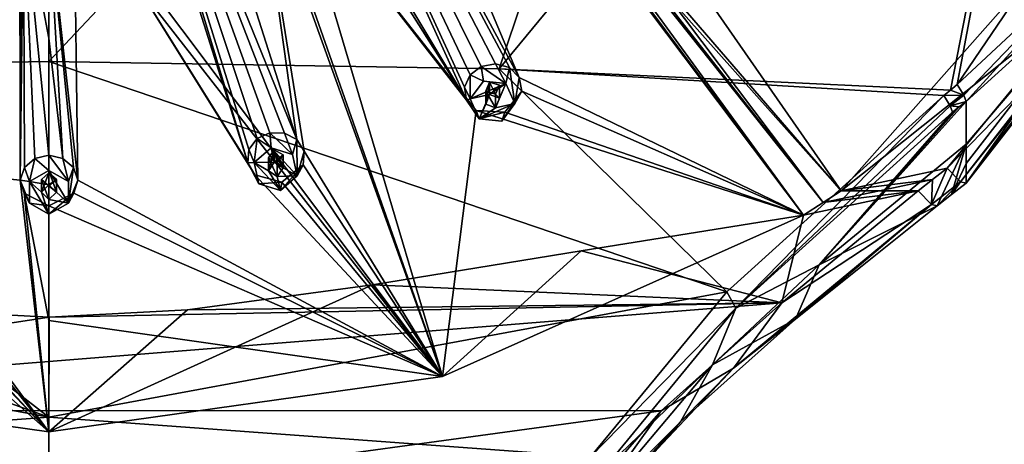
# Model space of a CAD drawing. Header units: millimetres. Extents: x -145 to 248, y -150 to 247.
# Tile 165 of 174: x 199 to 232, y 153 to 167. Entities that reach past the tile are written whole.
import ezdxf

# ---------------------------------------------------------------- set-up
doc = ezdxf.new("R2010")
doc.units = ezdxf.units.MM
doc.header["$LTSCALE"] = 65.185185
for name, color, linetype in [('1570', 7, 'CONTINUOUS'), ('1579', 7, 'CONTINUOUS'), ('1580', 7, 'CONTINUOUS'), ('1582', 7, 'CONTINUOUS'), ('1584', 7, 'CONTINUOUS'), ('1586', 7, 'CONTINUOUS'), ('1588', 7, 'CONTINUOUS'), ('1589', 7, 'CONTINUOUS'), ('1595', 7, 'CONTINUOUS'), ('1601', 7, 'CONTINUOUS'), ('1602', 7, 'CONTINUOUS'), ('1603', 7, 'CONTINUOUS'), ('1619', 7, 'CONTINUOUS'), ('1620', 7, 'CONTINUOUS'), ('1621', 7, 'CONTINUOUS'), ('1647', 7, 'CONTINUOUS'), ('1649', 7, 'CONTINUOUS'), ('1722', 7, 'CONTINUOUS'), ('1723', 7, 'CONTINUOUS'), ('1724', 7, 'CONTINUOUS'), ('1725', 7, 'CONTINUOUS'), ('1726', 7, 'CONTINUOUS'), ('1727', 7, 'CONTINUOUS'), ('1728', 7, 'CONTINUOUS'), ('1729', 7, 'CONTINUOUS'), ('1730', 7, 'CONTINUOUS'), ('1731', 7, 'CONTINUOUS'), ('1732', 7, 'CONTINUOUS'), ('1733', 7, 'CONTINUOUS'), ('1734', 7, 'CONTINUOUS'), ('1735', 7, 'CONTINUOUS'), ('1736', 7, 'CONTINUOUS'), ('1986', 7, 'CONTINUOUS'), ('1987', 7, 'CONTINUOUS'), ('1988', 7, 'CONTINUOUS'), ('1990', 7, 'CONTINUOUS')]:
    doc.layers.add(name, color=color, linetype=linetype)

msp = doc.modelspace()

# ---------------------------------------------------------------- linework, layer by layer
at = {"layer": '1570', "linetype": 'CONTINUOUS'}
for points in [[(244.701, 179.657, -31.175), (230.5, 161.407, -36.065), (240.407, 174.602, -43.25), (244.701, 179.657, -31.175)], [(240.407, 174.602, -43.25), (230.5, 161.407, -36.065), (235.868, 168.988, -44.792), (240.407, 174.602, -43.25)], [(235.868, 168.988, -44.792), (230.5, 161.407, -36.065), (230.5, 162.054, -38.48), (235.868, 168.988, -44.792)], [(230.5, 164.115, -46.171), (235.868, 168.988, -44.792), (230.5, 162.702, -40.896), (230.5, 164.115, -46.171)], [(230.5, 162.702, -40.896), (235.868, 168.988, -44.792), (230.5, 162.054, -38.48), (230.5, 162.702, -40.896)]]:
    msp.add_3dface(points, dxfattribs=at)
at = {"layer": '1579', "linetype": 'CONTINUOUS'}
for points in [[(200, 178.517, -51.17), (223.367, 190.266, -46.911), (200, 165.443, -53.003), (200, 178.517, -51.17)], [(200, 165.443, -53.003), (223.367, 190.266, -46.911), (214.973, 165.201, -51.389), (200, 165.443, -53.003)], [(223.367, 190.266, -46.911), (234.825, 189.217, -44.265), (214.973, 165.201, -51.389), (223.367, 190.266, -46.911)], [(214.973, 165.201, -51.389), (234.825, 189.217, -44.265), (229.984, 164.495, -46.941), (214.973, 165.201, -51.389)], [(234.825, 189.217, -44.265), (230.21, 164.679, -46.892), (229.984, 164.495, -46.941), (234.825, 189.217, -44.265)], [(234.825, 189.217, -44.265), (245.997, 187.906, -40.618), (230.21, 164.679, -46.892), (234.825, 189.217, -44.265)], [(230.21, 164.679, -46.892), (245.997, 187.906, -40.618), (235.554, 169.672, -45.531), (230.21, 164.679, -46.892)], [(229.766, 164.316, -46.987), (214.973, 165.201, -51.389), (229.984, 164.495, -46.941), (229.766, 164.316, -46.987)]]:
    msp.add_3dface(points, dxfattribs=at)
at = {"layer": '1580', "linetype": 'CONTINUOUS'}
for points in [[(200, 165.443, -53.003), (214.973, 165.201, -51.389), (222.549, 157.793, -48.744), (200, 165.443, -53.003)], [(200, 165.443, -53.003), (222.549, 157.793, -48.744), (200, 153.625, -54.472), (200, 165.443, -53.003)], [(214.973, 165.201, -51.389), (229.766, 164.316, -46.987), (222.549, 157.793, -48.744), (214.973, 165.201, -51.389)], [(222.549, 157.793, -48.744), (218.01, 152.31, -50.222), (200, 153.625, -54.472), (222.549, 157.793, -48.744)], [(200, 153.625, -54.472), (218.01, 152.31, -50.222), (200, 141.787, -55.764), (200, 153.625, -54.472)]]:
    msp.add_3dface(points, dxfattribs=at)
at = {"layer": '1582', "linetype": 'CONTINUOUS'}
for points in [[(230.5, 164.115, -46.171), (230.5, 162.702, -40.896), (225.62, 158.685, -42.087), (230.5, 164.115, -46.171)], [(230.5, 164.115, -46.171), (225.62, 158.685, -42.087), (230.273, 163.938, -46.222), (230.5, 164.115, -46.171)], [(222.848, 157.254, -48.005), (230.052, 163.764, -46.27), (225.62, 158.685, -42.087), (222.848, 157.254, -48.005)], [(225.62, 158.685, -42.087), (230.052, 163.764, -46.27), (230.273, 163.938, -46.222), (225.62, 158.685, -42.087)], [(222.072, 155.367, -43.129), (222.848, 157.254, -48.005), (225.62, 158.685, -42.087), (222.072, 155.367, -43.129)], [(218.382, 151.807, -49.423), (222.848, 157.254, -48.005), (222.072, 155.367, -43.129), (218.382, 151.807, -49.423)], [(217.707, 150.189, -44.618), (218.382, 151.807, -49.423), (222.072, 155.367, -43.129), (217.707, 150.189, -44.618)]]:
    msp.add_3dface(points, dxfattribs=at)
at = {"layer": '1584', "linetype": 'CONTINUOUS'}
for points in [[(225.62, 158.685, -42.087), (230.5, 162.702, -40.896), (229.541, 160.655, -36.264), (225.62, 158.685, -42.087)], [(229.541, 160.655, -36.264), (230.5, 162.702, -40.896), (230.018, 161.029, -36.166), (229.541, 160.655, -36.264)], [(230.5, 162.702, -40.896), (230.5, 162.054, -38.48), (230.018, 161.029, -36.166), (230.5, 162.702, -40.896)], [(230.5, 162.054, -38.48), (230.5, 161.407, -36.065), (230.018, 161.029, -36.166), (230.5, 162.054, -38.48)], [(225.62, 158.685, -42.087), (229.541, 160.655, -36.264), (224.833, 156.886, -37.447), (225.62, 158.685, -42.087)], [(222.072, 155.367, -43.129), (225.62, 158.685, -42.087), (224.833, 156.886, -37.447), (222.072, 155.367, -43.129)], [(221.009, 153.474, -38.628), (222.072, 155.367, -43.129), (224.833, 156.886, -37.447), (221.009, 153.474, -38.628)], [(217.707, 150.189, -44.618), (222.072, 155.367, -43.129), (221.009, 153.474, -38.628), (217.707, 150.189, -44.618)], [(216.834, 148.648, -40.001), (217.707, 150.189, -44.618), (221.009, 153.474, -38.628), (216.834, 148.648, -40.001)]]:
    msp.add_3dface(points, dxfattribs=at)
at = {"layer": '1586', "linetype": 'CONTINUOUS'}
for points in [[(226.344, 161.149, -35.099), (238.733, 171.015, -32.456), (241.327, 178.061, -30.568), (226.344, 161.149, -35.099)], [(229.871, 161.899, -34.898), (238.733, 171.015, -32.456), (226.344, 161.149, -35.099), (229.871, 161.899, -34.898)], [(229.39, 161.522, -34.999), (229.871, 161.899, -34.898), (226.344, 161.149, -35.099), (229.39, 161.522, -34.999)], [(226.344, 161.149, -35.099), (227.628, 161.149, -35.099), (229.39, 161.522, -34.999), (226.344, 161.149, -35.099)], [(228.913, 161.149, -35.099), (229.39, 161.522, -34.999), (227.628, 161.149, -35.099), (228.913, 161.149, -35.099)]]:
    msp.add_3dface(points, dxfattribs=at)
at = {"layer": '1588', "linetype": 'CONTINUOUS'}
for points in [[(176.633, 190.266, -46.911), (200, 191.56, -49.121), (185.027, 165.201, -51.389), (176.633, 190.266, -46.911)], [(200, 191.56, -49.121), (200, 178.517, -51.17), (185.027, 165.201, -51.389), (200, 191.56, -49.121)], [(200, 178.517, -51.17), (200, 165.443, -53.003), (185.027, 165.201, -51.389), (200, 178.517, -51.17)]]:
    msp.add_3dface(points, dxfattribs=at)
at = {"layer": '1589', "linetype": 'CONTINUOUS'}
for points in [[(200, 165.443, -53.003), (200, 153.625, -54.472), (185.027, 165.201, -51.389), (200, 165.443, -53.003)], [(200, 153.625, -54.472), (170.234, 164.316, -46.987), (185.027, 165.201, -51.389), (200, 153.625, -54.472)], [(170.234, 164.316, -46.987), (200, 153.625, -54.472), (177.451, 157.793, -48.744), (170.234, 164.316, -46.987)], [(177.451, 157.793, -48.744), (200, 153.625, -54.472), (181.99, 152.31, -50.222), (177.451, 157.793, -48.744)], [(200, 153.625, -54.472), (200, 141.787, -55.764), (181.99, 152.31, -50.222), (200, 153.625, -54.472)]]:
    msp.add_3dface(points, dxfattribs=at)
at = {"layer": '1595', "linetype": 'CONTINUOUS'}
for points in [[(228.913, 161.149, -35.099), (225.1, 160.338, -35.317), (224.377, 157.424, -36.293), (228.913, 161.149, -35.099)], [(225.1, 160.338, -35.317), (228.913, 161.149, -35.099), (225.746, 160.758, -35.201), (225.1, 160.338, -35.317)], [(228.913, 161.149, -35.099), (227.628, 161.149, -35.099), (225.746, 160.758, -35.201), (228.913, 161.149, -35.099)], [(227.628, 161.149, -35.099), (226.344, 161.149, -35.099), (225.746, 160.758, -35.201), (227.628, 161.149, -35.099)], [(225.1, 160.338, -35.317), (217.7, 159.156, -35.633), (224.377, 157.424, -36.293), (225.1, 160.338, -35.317)], [(217.7, 159.156, -35.633), (210.762, 158.026, -35.936), (224.377, 157.424, -36.293), (217.7, 159.156, -35.633)], [(210.762, 158.026, -35.936), (204.603, 157.195, -36.159), (224.377, 157.424, -36.293), (210.762, 158.026, -35.936)], [(224.377, 157.424, -36.293), (200.003, 156.948, -36.225), (179.631, 153.846, -37.577), (224.377, 157.424, -36.293)], [(220.363, 153.841, -37.579), (224.377, 157.424, -36.293), (179.631, 153.846, -37.577), (220.363, 153.841, -37.579)], [(200.003, 156.948, -36.225), (195.401, 157.194, -36.159), (179.631, 153.846, -37.577), (200.003, 156.948, -36.225)], [(204.603, 157.195, -36.159), (200.003, 156.948, -36.225), (224.377, 157.424, -36.293), (204.603, 157.195, -36.159)], [(183.963, 148.879, -39.043), (220.363, 153.841, -37.579), (179.631, 153.846, -37.577), (183.963, 148.879, -39.043)], [(216.035, 148.876, -39.044), (220.363, 153.841, -37.579), (183.963, 148.879, -39.043), (216.035, 148.876, -39.044)]]:
    msp.add_3dface(points, dxfattribs=at)
at = {"layer": '1601', "linetype": 'CONTINUOUS'}
for points in [[(222.549, 157.793, -48.744), (229.766, 164.316, -46.987), (222.848, 157.254, -48.005), (222.549, 157.793, -48.744)], [(222.848, 157.254, -48.005), (229.766, 164.316, -46.987), (229.976, 163.976, -46.705), (222.848, 157.254, -48.005)], [(230.052, 163.764, -46.27), (222.848, 157.254, -48.005), (229.976, 163.976, -46.705), (230.052, 163.764, -46.27)], [(218.01, 152.31, -50.222), (222.549, 157.793, -48.744), (222.848, 157.254, -48.005), (218.01, 152.31, -50.222)], [(218.01, 152.31, -50.222), (222.848, 157.254, -48.005), (218.382, 151.807, -49.423), (218.01, 152.31, -50.222)]]:
    msp.add_3dface(points, dxfattribs=at)
at = {"layer": '1602', "linetype": 'CONTINUOUS'}
for points in [[(229.766, 164.316, -46.987), (229.984, 164.495, -46.941), (230.423, 164.332, -46.61), (229.766, 164.316, -46.987)], [(229.984, 164.495, -46.941), (230.21, 164.679, -46.892), (230.423, 164.332, -46.61), (229.984, 164.495, -46.941)], [(229.976, 163.976, -46.705), (229.766, 164.316, -46.987), (230.423, 164.332, -46.61), (229.976, 163.976, -46.705)], [(230.5, 164.115, -46.171), (229.976, 163.976, -46.705), (230.423, 164.332, -46.61), (230.5, 164.115, -46.171)], [(230.5, 164.115, -46.171), (230.273, 163.938, -46.222), (229.976, 163.976, -46.705), (230.5, 164.115, -46.171)], [(230.273, 163.938, -46.222), (230.052, 163.764, -46.27), (229.976, 163.976, -46.705), (230.273, 163.938, -46.222)]]:
    msp.add_3dface(points, dxfattribs=at)
at = {"layer": '1603', "linetype": 'CONTINUOUS'}
for points in [[(230.21, 164.679, -46.892), (235.554, 169.672, -45.531), (230.423, 164.332, -46.61), (230.21, 164.679, -46.892)], [(235.554, 169.672, -45.531), (230.5, 164.115, -46.171), (230.423, 164.332, -46.61), (235.554, 169.672, -45.531)], [(235.868, 168.988, -44.792), (230.5, 164.115, -46.171), (235.554, 169.672, -45.531), (235.868, 168.988, -44.792)]]:
    msp.add_3dface(points, dxfattribs=at)
at = {"layer": '1619', "linetype": 'CONTINUOUS'}
for points in [[(228.913, 161.149, -35.099), (224.377, 157.424, -36.293), (229.356, 160.694, -35.522), (228.913, 161.149, -35.099)], [(222.768, 155.256, -37.417), (224.833, 156.886, -37.447), (229.356, 160.694, -35.522), (222.768, 155.256, -37.417)], [(224.377, 157.424, -36.293), (222.768, 155.256, -37.417), (229.356, 160.694, -35.522), (224.377, 157.424, -36.293)], [(224.833, 156.886, -37.447), (229.541, 160.655, -36.264), (229.356, 160.694, -35.522), (224.833, 156.886, -37.447)], [(224.377, 157.424, -36.293), (220.363, 153.841, -37.579), (222.768, 155.256, -37.417), (224.377, 157.424, -36.293)], [(221.009, 153.474, -38.628), (224.833, 156.886, -37.447), (222.768, 155.256, -37.417), (221.009, 153.474, -38.628)], [(216.988, 149.129, -39.347), (221.009, 153.474, -38.628), (222.768, 155.256, -37.417), (216.988, 149.129, -39.347)], [(220.363, 153.841, -37.579), (216.988, 149.129, -39.347), (222.768, 155.256, -37.417), (220.363, 153.841, -37.579)], [(220.363, 153.841, -37.579), (216.035, 148.876, -39.044), (216.988, 149.129, -39.347), (220.363, 153.841, -37.579)], [(216.834, 148.648, -40.001), (221.009, 153.474, -38.628), (216.988, 149.129, -39.347), (216.834, 148.648, -40.001)]]:
    msp.add_3dface(points, dxfattribs=at)
at = {"layer": '1620', "linetype": 'CONTINUOUS'}
for points in [[(238.733, 171.015, -32.456), (229.871, 161.899, -34.898), (244.431, 179.584, -30.463), (238.733, 171.015, -32.456)], [(244.431, 179.584, -30.463), (229.871, 161.899, -34.898), (230.315, 161.444, -35.323), (244.431, 179.584, -30.463)], [(230.5, 161.407, -36.065), (244.701, 179.657, -31.175), (230.315, 161.444, -35.323), (230.5, 161.407, -36.065)], [(244.701, 179.657, -31.175), (244.431, 179.584, -30.463), (230.315, 161.444, -35.323), (244.701, 179.657, -31.175)]]:
    msp.add_3dface(points, dxfattribs=at)
at = {"layer": '1621', "linetype": 'CONTINUOUS'}
for points in [[(229.871, 161.899, -34.898), (229.39, 161.522, -34.999), (229.356, 160.694, -35.522), (229.871, 161.899, -34.898)], [(229.871, 161.899, -34.898), (229.356, 160.694, -35.522), (230.315, 161.444, -35.323), (229.871, 161.899, -34.898)], [(228.913, 161.149, -35.099), (229.356, 160.694, -35.522), (229.39, 161.522, -34.999), (228.913, 161.149, -35.099)], [(229.356, 160.694, -35.522), (229.541, 160.655, -36.264), (230.315, 161.444, -35.323), (229.356, 160.694, -35.522)], [(229.541, 160.655, -36.264), (230.018, 161.029, -36.166), (230.315, 161.444, -35.323), (229.541, 160.655, -36.264)], [(230.018, 161.029, -36.166), (230.5, 161.407, -36.065), (230.315, 161.444, -35.323), (230.018, 161.029, -36.166)]]:
    msp.add_3dface(points, dxfattribs=at)
at = {"layer": '1647', "linetype": 'CONTINUOUS'}
for points in [[(199.027, 180.763, -20.551), (197.513, 189.234, -17.419), (193.353, 162.522, -30.54), (199.027, 180.763, -20.551)], [(193.389, 162.077, -30.834), (199.027, 180.763, -20.551), (193.353, 162.522, -30.54), (193.389, 162.077, -30.834)], [(199.043, 161.503, -30.988), (199.027, 180.763, -20.551), (193.389, 162.077, -30.834), (199.043, 161.503, -30.988)], [(199.027, 180.763, -20.551), (199.043, 161.503, -30.988), (199.149, 180.297, -20.747), (199.027, 180.763, -20.551)], [(199.043, 161.503, -30.988), (199.029, 171.114, -25.163), (199.149, 180.297, -20.747), (199.043, 161.503, -30.988)], [(199.157, 170.662, -25.406), (199.029, 171.114, -25.163), (199.043, 161.503, -30.988), (199.157, 170.662, -25.406)], [(199.182, 161.93, -30.698), (199.157, 170.662, -25.406), (199.043, 161.503, -30.988), (199.182, 161.93, -30.698)], [(200, 170.22, -25.645), (199.157, 170.662, -25.406), (200, 166.227, -27.953), (200, 170.22, -25.645)], [(200, 166.227, -27.953), (199.157, 170.662, -25.406), (200, 162.333, -30.426), (200, 166.227, -27.953)], [(200, 162.333, -30.426), (199.157, 170.662, -25.406), (199.535, 162.227, -30.497), (200, 162.333, -30.426)], [(199.535, 162.227, -30.497), (199.157, 170.662, -25.406), (199.182, 161.93, -30.698), (199.535, 162.227, -30.497)], [(186.909, 154.978, -36.753), (200, 153.14, -37.245), (191.541, 162.011, -31.03), (186.909, 154.978, -36.753)], [(191.541, 162.011, -31.03), (200, 153.14, -37.245), (192.251, 161.441, -31.353), (191.541, 162.011, -31.03)], [(193.156, 161.679, -31.119), (200, 153.14, -37.245), (193.389, 162.077, -30.834), (193.156, 161.679, -31.119)], [(200, 153.14, -37.245), (199.043, 161.503, -30.988), (193.389, 162.077, -30.834), (200, 153.14, -37.245)], [(192.251, 161.441, -31.353), (200, 153.14, -37.245), (193.156, 161.679, -31.119), (192.251, 161.441, -31.353)], [(199.174, 161.068, -31.283), (199.043, 161.503, -30.988), (200, 153.14, -37.245), (199.174, 161.068, -31.283)], [(200, 160.654, -31.564), (199.174, 161.068, -31.283), (200, 156.837, -34.325), (200, 160.654, -31.564)], [(200, 156.837, -34.325), (199.174, 161.068, -31.283), (200, 153.14, -37.245), (200, 156.837, -34.325)]]:
    msp.add_3dface(points, dxfattribs=at)
at = {"layer": '1649', "linetype": 'CONTINUOUS'}
for points in [[(217.7, 159.156, -35.633), (225.1, 160.338, -35.317), (213.091, 154.978, -36.753), (217.7, 159.156, -35.633)], [(210.762, 158.026, -35.936), (217.7, 159.156, -35.633), (213.091, 154.978, -36.753), (210.762, 158.026, -35.936)], [(204.603, 157.195, -36.159), (210.762, 158.026, -35.936), (200, 153.14, -37.245), (204.603, 157.195, -36.159)], [(200, 153.14, -37.245), (210.762, 158.026, -35.936), (213.091, 154.978, -36.753), (200, 153.14, -37.245)], [(195.401, 157.194, -36.159), (200, 153.14, -37.245), (186.909, 154.978, -36.753), (195.401, 157.194, -36.159)], [(195.401, 157.194, -36.159), (200.003, 156.948, -36.225), (200, 153.14, -37.245), (195.401, 157.194, -36.159)], [(200.003, 156.948, -36.225), (204.603, 157.195, -36.159), (200, 153.14, -37.245), (200.003, 156.948, -36.225)]]:
    msp.add_3dface(points, dxfattribs=at)
at = {"layer": '1722', "linetype": 'CONTINUOUS'}
for points in [[(214.448, 164.793, -28.384), (214.38, 165.286, -29.635), (214.004, 165.007, -29.753), (214.448, 164.793, -28.384)], [(213.82, 164.6, -29.983), (214.007, 164.207, -28.542), (214.004, 165.007, -29.753), (213.82, 164.6, -29.983)], [(214.007, 164.207, -28.542), (214.448, 164.793, -28.384), (214.004, 165.007, -29.753), (214.007, 164.207, -28.542)], [(213.891, 164.159, -30.276), (214.007, 164.207, -28.542), (213.82, 164.6, -29.983), (213.891, 164.159, -30.276)], [(214.312, 163.545, -28.719), (214.007, 164.207, -28.542), (213.891, 164.159, -30.276), (214.312, 163.545, -28.719)], [(214.213, 163.817, -30.546), (214.312, 163.545, -28.719), (213.891, 164.159, -30.276), (214.213, 163.817, -30.546)], [(215.16, 163.766, -30.73), (214.312, 163.545, -28.719), (214.213, 163.817, -30.546), (215.16, 163.766, -30.73)], [(215.058, 163.469, -28.739), (214.312, 163.545, -28.719), (215.16, 163.766, -30.73), (215.058, 163.469, -28.739)]]:
    msp.add_3dface(points, dxfattribs=at)
at = {"layer": '1723', "linetype": 'CONTINUOUS'}
for points in [[(214.448, 164.793, -28.384), (214.007, 164.207, -28.542), (215.194, 164.717, -28.405), (214.448, 164.793, -28.384)], [(215.194, 164.717, -28.405), (214.007, 164.207, -28.542), (214.652, 164.352, -28.503), (215.194, 164.717, -28.405)], [(214.982, 164.229, -28.536), (215.194, 164.717, -28.405), (214.652, 164.352, -28.503), (214.982, 164.229, -28.536)], [(215.499, 164.055, -28.582), (215.194, 164.717, -28.405), (214.855, 163.911, -28.621), (215.499, 164.055, -28.582)], [(214.855, 163.911, -28.621), (215.194, 164.717, -28.405), (214.982, 164.229, -28.536), (214.855, 163.911, -28.621)], [(214.007, 164.207, -28.542), (214.312, 163.545, -28.719), (214.652, 164.352, -28.503), (214.007, 164.207, -28.542)], [(214.652, 164.352, -28.503), (214.312, 163.545, -28.719), (214.525, 164.033, -28.588), (214.652, 164.352, -28.503)], [(214.312, 163.545, -28.719), (215.058, 163.469, -28.739), (215.499, 164.055, -28.582), (214.312, 163.545, -28.719)], [(214.312, 163.545, -28.719), (215.499, 164.055, -28.582), (214.855, 163.911, -28.621), (214.312, 163.545, -28.719)], [(214.312, 163.545, -28.719), (214.855, 163.911, -28.621), (214.525, 164.033, -28.588), (214.312, 163.545, -28.719)]]:
    msp.add_3dface(points, dxfattribs=at)
at = {"layer": '1724', "linetype": 'CONTINUOUS'}
for points in [[(214.652, 164.352, -28.503), (214.525, 164.033, -28.588), (214.652, 164.756, -30.011), (214.652, 164.352, -28.503)], [(214.652, 164.756, -30.011), (214.525, 164.033, -28.588), (214.525, 164.46, -30.18), (214.652, 164.756, -30.011)], [(214.525, 164.033, -28.588), (214.855, 163.911, -28.621), (214.525, 164.46, -30.18), (214.525, 164.033, -28.588)], [(214.855, 163.911, -28.621), (214.855, 164.36, -30.297), (214.525, 164.46, -30.18), (214.855, 163.911, -28.621)]]:
    msp.add_3dface(points, dxfattribs=at)
at = {"layer": '1725', "linetype": 'CONTINUOUS'}
for points in [[(214.38, 165.286, -29.635), (215.194, 164.717, -28.405), (214.855, 165.373, -29.655), (214.38, 165.286, -29.635)], [(214.855, 165.373, -29.655), (215.194, 164.717, -28.405), (215.314, 165.243, -29.811), (214.855, 165.373, -29.655)], [(214.38, 165.286, -29.635), (214.448, 164.793, -28.384), (215.194, 164.717, -28.405), (214.38, 165.286, -29.635)], [(215.194, 164.717, -28.405), (215.499, 164.055, -28.582), (215.314, 165.243, -29.811), (215.194, 164.717, -28.405)], [(215.314, 165.243, -29.811), (215.499, 164.055, -28.582), (215.64, 164.911, -30.074), (215.314, 165.243, -29.811)], [(215.64, 164.911, -30.074), (215.499, 164.055, -28.582), (215.722, 164.465, -30.373), (215.64, 164.911, -30.074)], [(215.058, 163.469, -28.739), (215.16, 163.766, -30.73), (215.722, 164.465, -30.373), (215.058, 163.469, -28.739)], [(215.499, 164.055, -28.582), (215.058, 163.469, -28.739), (215.722, 164.465, -30.373), (215.499, 164.055, -28.582)]]:
    msp.add_3dface(points, dxfattribs=at)
at = {"layer": '1726', "linetype": 'CONTINUOUS'}
for points in [[(214.652, 164.352, -28.503), (214.652, 164.756, -30.011), (214.981, 164.657, -30.127), (214.652, 164.352, -28.503)], [(214.982, 164.229, -28.536), (214.652, 164.352, -28.503), (214.981, 164.657, -30.127), (214.982, 164.229, -28.536)], [(214.855, 164.36, -30.297), (214.982, 164.229, -28.536), (214.981, 164.657, -30.127), (214.855, 164.36, -30.297)], [(214.855, 163.911, -28.621), (214.982, 164.229, -28.536), (214.855, 164.36, -30.297), (214.855, 163.911, -28.621)]]:
    msp.add_3dface(points, dxfattribs=at)
at = {"layer": '1727', "linetype": 'CONTINUOUS'}
for points in [[(207.386, 162.576, -28.978), (207.351, 163.079, -30.226), (206.921, 162.883, -30.322), (207.386, 162.576, -28.978)], [(206.647, 162.522, -30.54), (206.828, 162.092, -29.108), (206.921, 162.883, -30.322), (206.647, 162.522, -30.54)], [(206.828, 162.092, -29.108), (207.386, 162.576, -28.978), (206.921, 162.883, -30.322), (206.828, 162.092, -29.108)], [(206.611, 162.077, -30.834), (206.828, 162.092, -29.108), (206.647, 162.522, -30.54), (206.611, 162.077, -30.834)], [(206.984, 161.383, -29.298), (206.828, 162.092, -29.108), (206.611, 162.077, -30.834), (206.984, 161.383, -29.298)], [(206.844, 161.679, -31.119), (206.984, 161.383, -29.298), (206.611, 162.077, -30.834), (206.844, 161.679, -31.119)], [(207.749, 161.441, -31.353), (206.984, 161.383, -29.298), (206.844, 161.679, -31.119), (207.749, 161.441, -31.353)], [(207.697, 161.159, -29.358), (206.984, 161.383, -29.298), (207.749, 161.441, -31.353), (207.697, 161.159, -29.358)]]:
    msp.add_3dface(points, dxfattribs=at)
at = {"layer": '1728', "linetype": 'CONTINUOUS'}
for points in [[(207.386, 162.576, -28.978), (206.828, 162.092, -29.108), (207.489, 162.104, -29.105), (207.386, 162.576, -28.978)], [(208.099, 162.352, -29.038), (207.386, 162.576, -28.978), (208.255, 161.644, -29.228), (208.099, 162.352, -29.038)], [(208.255, 161.644, -29.228), (207.386, 162.576, -28.978), (207.786, 161.918, -29.155), (208.255, 161.644, -29.228)], [(207.786, 161.918, -29.155), (207.386, 162.576, -28.978), (207.489, 162.104, -29.105), (207.786, 161.918, -29.155)], [(207.489, 162.104, -29.105), (206.828, 162.092, -29.108), (207.297, 161.817, -29.182), (207.489, 162.104, -29.105)], [(206.828, 162.092, -29.108), (206.984, 161.383, -29.298), (207.697, 161.159, -29.358), (206.828, 162.092, -29.108)], [(206.828, 162.092, -29.108), (207.697, 161.159, -29.358), (207.297, 161.817, -29.182), (206.828, 162.092, -29.108)], [(207.697, 161.159, -29.358), (207.593, 161.631, -29.232), (207.297, 161.817, -29.182), (207.697, 161.159, -29.358)], [(207.593, 161.631, -29.232), (208.255, 161.644, -29.228), (207.786, 161.918, -29.155), (207.593, 161.631, -29.232)], [(207.697, 161.159, -29.358), (208.255, 161.644, -29.228), (207.593, 161.631, -29.232), (207.697, 161.159, -29.358)]]:
    msp.add_3dface(points, dxfattribs=at)
at = {"layer": '1729', "linetype": 'CONTINUOUS'}
for points in [[(207.489, 162.104, -29.105), (207.297, 161.817, -29.182), (207.489, 162.508, -30.614), (207.489, 162.104, -29.105)], [(207.489, 162.508, -30.614), (207.297, 161.817, -29.182), (207.297, 162.245, -30.774), (207.489, 162.508, -30.614)], [(207.297, 161.817, -29.182), (207.593, 161.631, -29.232), (207.297, 162.245, -30.774), (207.297, 161.817, -29.182)], [(207.593, 161.631, -29.232), (207.593, 162.081, -30.908), (207.297, 162.245, -30.774), (207.593, 161.631, -29.232)]]:
    msp.add_3dface(points, dxfattribs=at)
at = {"layer": '1730', "linetype": 'CONTINUOUS'}
for points in [[(207.351, 163.079, -30.226), (207.386, 162.576, -28.978), (208.099, 162.352, -29.038), (207.351, 163.079, -30.226)], [(207.351, 163.079, -30.226), (208.099, 162.352, -29.038), (207.831, 163.07, -30.272), (207.351, 163.079, -30.226)], [(207.831, 163.07, -30.272), (208.099, 162.352, -29.038), (208.246, 162.851, -30.452), (207.831, 163.07, -30.272)], [(208.099, 162.352, -29.038), (208.255, 161.644, -29.228), (208.246, 162.851, -30.452), (208.099, 162.352, -29.038)], [(208.246, 162.851, -30.452), (208.255, 161.644, -29.228), (208.484, 162.462, -30.731), (208.246, 162.851, -30.452)], [(208.484, 162.462, -30.731), (208.255, 161.644, -29.228), (208.459, 162.011, -31.03), (208.484, 162.462, -30.731)], [(207.697, 161.159, -29.358), (207.749, 161.441, -31.353), (208.459, 162.011, -31.03), (207.697, 161.159, -29.358)], [(208.255, 161.644, -29.228), (207.697, 161.159, -29.358), (208.459, 162.011, -31.03), (208.255, 161.644, -29.228)]]:
    msp.add_3dface(points, dxfattribs=at)
at = {"layer": '1731', "linetype": 'CONTINUOUS'}
for points in [[(207.489, 162.104, -29.105), (207.489, 162.508, -30.614), (207.786, 162.345, -30.747), (207.489, 162.104, -29.105)], [(207.786, 161.918, -29.155), (207.489, 162.104, -29.105), (207.786, 162.345, -30.747), (207.786, 161.918, -29.155)], [(207.593, 162.081, -30.908), (207.786, 161.918, -29.155), (207.786, 162.345, -30.747), (207.593, 162.081, -30.908)], [(207.593, 161.631, -29.232), (207.786, 161.918, -29.155), (207.593, 162.081, -30.908), (207.593, 161.631, -29.232)]]:
    msp.add_3dface(points, dxfattribs=at)
at = {"layer": '1732', "linetype": 'CONTINUOUS'}
for points in [[(199.535, 162.227, -30.497), (199.182, 161.93, -30.698), (199.35, 161.464, -29.276), (199.535, 162.227, -30.497)], [(200, 161.827, -29.179), (199.535, 162.227, -30.497), (199.35, 161.464, -29.276), (200, 161.827, -29.179)], [(200, 162.333, -30.426), (199.535, 162.227, -30.497), (200, 161.827, -29.179), (200, 162.333, -30.426)], [(199.182, 161.93, -30.698), (199.043, 161.503, -30.988), (199.35, 161.464, -29.276), (199.182, 161.93, -30.698)], [(199.043, 161.503, -30.988), (199.174, 161.068, -31.283), (199.35, 160.74, -29.471), (199.043, 161.503, -30.988)], [(199.35, 161.464, -29.276), (199.043, 161.503, -30.988), (199.35, 160.74, -29.471), (199.35, 161.464, -29.276)], [(199.174, 161.068, -31.283), (200, 160.654, -31.564), (199.35, 160.74, -29.471), (199.174, 161.068, -31.283)], [(199.35, 160.74, -29.471), (200, 160.654, -31.564), (200, 160.378, -29.568), (199.35, 160.74, -29.471)]]:
    msp.add_3dface(points, dxfattribs=at)
at = {"layer": '1733', "linetype": 'CONTINUOUS'}
for points in [[(200, 161.827, -29.179), (199.35, 161.464, -29.276), (200, 161.344, -29.309), (200, 161.827, -29.179)], [(200.65, 161.464, -29.276), (200, 161.827, -29.179), (200.65, 160.74, -29.471), (200.65, 161.464, -29.276)], [(200.65, 160.74, -29.471), (200, 161.827, -29.179), (200.25, 161.102, -29.373), (200.65, 160.74, -29.471)], [(200.25, 161.102, -29.373), (200, 161.827, -29.179), (200, 161.344, -29.309), (200.25, 161.102, -29.373)], [(199.35, 161.464, -29.276), (199.35, 160.74, -29.471), (200, 160.378, -29.568), (199.35, 161.464, -29.276)], [(199.35, 161.464, -29.276), (200, 160.378, -29.568), (199.75, 161.102, -29.373), (199.35, 161.464, -29.276)], [(200, 161.344, -29.309), (199.35, 161.464, -29.276), (199.75, 161.102, -29.373), (200, 161.344, -29.309)], [(200, 160.378, -29.568), (200, 160.861, -29.438), (199.75, 161.102, -29.373), (200, 160.378, -29.568)], [(200, 160.861, -29.438), (200.65, 160.74, -29.471), (200.25, 161.102, -29.373), (200, 160.861, -29.438)], [(200, 160.378, -29.568), (200.65, 160.74, -29.471), (200, 160.861, -29.438), (200, 160.378, -29.568)]]:
    msp.add_3dface(points, dxfattribs=at)
at = {"layer": '1734', "linetype": 'CONTINUOUS'}
for points in [[(200, 161.344, -29.309), (199.75, 161.102, -29.373), (200, 161.748, -30.817), (200, 161.344, -29.309)], [(200, 161.748, -30.817), (199.75, 161.102, -29.373), (199.75, 161.529, -30.965), (200, 161.748, -30.817)], [(199.75, 161.102, -29.373), (200, 160.861, -29.438), (199.75, 161.529, -30.965), (199.75, 161.102, -29.373)], [(200, 160.861, -29.438), (200, 161.31, -31.114), (199.75, 161.529, -30.965), (200, 160.861, -29.438)]]:
    msp.add_3dface(points, dxfattribs=at)
at = {"layer": '1735', "linetype": 'CONTINUOUS'}
for points in [[(200, 162.333, -30.426), (200, 161.827, -29.179), (200.65, 161.464, -29.276), (200, 162.333, -30.426)], [(200, 162.333, -30.426), (200.65, 161.464, -29.276), (200.465, 162.227, -30.497), (200, 162.333, -30.426)], [(200.465, 162.227, -30.497), (200.65, 161.464, -29.276), (200.818, 161.93, -30.698), (200.465, 162.227, -30.497)], [(200.65, 161.464, -29.276), (200.65, 160.74, -29.471), (200.818, 161.93, -30.698), (200.65, 161.464, -29.276)], [(200.818, 161.93, -30.698), (200.65, 160.74, -29.471), (200.957, 161.503, -30.988), (200.818, 161.93, -30.698)], [(200.957, 161.503, -30.988), (200.65, 160.74, -29.471), (200.826, 161.068, -31.283), (200.957, 161.503, -30.988)], [(200, 160.378, -29.568), (200, 160.654, -31.564), (200.826, 161.068, -31.283), (200, 160.378, -29.568)], [(200.65, 160.74, -29.471), (200, 160.378, -29.568), (200.826, 161.068, -31.283), (200.65, 160.74, -29.471)]]:
    msp.add_3dface(points, dxfattribs=at)
at = {"layer": '1736', "linetype": 'CONTINUOUS'}
for points in [[(200, 161.344, -29.309), (200, 161.748, -30.817), (200.25, 161.529, -30.965), (200, 161.344, -29.309)], [(200.25, 161.102, -29.373), (200, 161.344, -29.309), (200.25, 161.529, -30.965), (200.25, 161.102, -29.373)], [(200, 161.31, -31.114), (200.25, 161.102, -29.373), (200.25, 161.529, -30.965), (200, 161.31, -31.114)], [(200, 160.861, -29.438), (200.25, 161.102, -29.373), (200, 161.31, -31.114), (200, 160.861, -29.438)]]:
    msp.add_3dface(points, dxfattribs=at)
at = {"layer": '1986', "linetype": 'CONTINUOUS'}
for points in [[(200, 161.31, -31.114), (200, 161.748, -30.817), (199.75, 161.529, -30.965), (200, 161.31, -31.114)], [(200, 161.748, -30.817), (200, 161.31, -31.114), (200.25, 161.529, -30.965), (200, 161.748, -30.817)]]:
    msp.add_3dface(points, dxfattribs=at)
at = {"layer": '1987', "linetype": 'CONTINUOUS'}
for points in [[(214.38, 165.286, -29.635), (202.487, 189.234, -17.419), (214.004, 165.007, -29.753), (214.38, 165.286, -29.635)], [(202.487, 189.234, -17.419), (214.38, 165.286, -29.635), (214.855, 165.373, -29.655), (202.487, 189.234, -17.419)], [(202.487, 189.234, -17.419), (213.891, 164.159, -30.276), (213.82, 164.6, -29.983), (202.487, 189.234, -17.419)], [(213.891, 164.159, -30.276), (202.487, 189.234, -17.419), (208.807, 172.61, -24.762), (213.891, 164.159, -30.276)], [(202.487, 189.234, -17.419), (213.82, 164.6, -29.983), (214.004, 165.007, -29.753), (202.487, 189.234, -17.419)], [(202.487, 189.234, -17.419), (214.855, 165.373, -29.655), (215.314, 165.243, -29.811), (202.487, 189.234, -17.419)], [(202.487, 189.234, -17.419), (215.314, 165.243, -29.811), (215.64, 164.911, -30.074), (202.487, 189.234, -17.419)], [(202.487, 189.234, -17.419), (215.64, 164.911, -30.074), (208.029, 182.978, -19.958), (202.487, 189.234, -17.419)], [(208.246, 162.851, -30.452), (200, 188.756, -17.547), (200.973, 180.763, -20.551), (208.246, 162.851, -30.452)], [(200, 188.756, -17.547), (208.246, 162.851, -30.452), (206.96, 172.03, -24.917), (200, 188.756, -17.547)], [(215.64, 164.911, -30.074), (225.1, 160.338, -35.317), (208.029, 182.978, -19.958), (215.64, 164.911, -30.074)], [(225.1, 160.338, -35.317), (208.422, 182.673, -20.11), (208.029, 182.978, -19.958), (225.1, 160.338, -35.317)], [(208.422, 182.673, -20.11), (225.1, 160.338, -35.317), (214.21, 175.269, -24.05), (208.422, 182.673, -20.11)], [(206.611, 162.077, -30.834), (200.973, 180.763, -20.551), (200.851, 180.297, -20.747), (206.611, 162.077, -30.834)], [(206.921, 162.883, -30.322), (207.351, 163.079, -30.226), (200.973, 180.763, -20.551), (206.921, 162.883, -30.322)], [(207.351, 163.079, -30.226), (207.831, 163.07, -30.272), (200.973, 180.763, -20.551), (207.351, 163.079, -30.226)], [(206.611, 162.077, -30.834), (206.647, 162.522, -30.54), (200.973, 180.763, -20.551), (206.611, 162.077, -30.834)], [(206.647, 162.522, -30.54), (206.921, 162.883, -30.322), (200.973, 180.763, -20.551), (206.647, 162.522, -30.54)], [(207.831, 163.07, -30.272), (208.246, 162.851, -30.452), (200.973, 180.763, -20.551), (207.831, 163.07, -30.272)], [(206.611, 162.077, -30.834), (200.851, 180.297, -20.747), (200.971, 171.114, -25.163), (206.611, 162.077, -30.834)], [(226.344, 161.149, -35.099), (241.327, 178.061, -30.568), (221.908, 167.53, -29.722), (226.344, 161.149, -35.099)], [(225.1, 160.338, -35.317), (225.746, 160.758, -35.201), (214.21, 175.269, -24.05), (225.1, 160.338, -35.317)], [(225.746, 160.758, -35.201), (214.607, 174.982, -24.249), (214.21, 175.269, -24.05), (225.746, 160.758, -35.201)], [(225.746, 160.758, -35.201), (220.563, 167.657, -29.339), (214.607, 174.982, -24.249), (225.746, 160.758, -35.201)], [(213.891, 164.159, -30.276), (208.807, 172.61, -24.762), (208.839, 172.144, -25.009), (213.891, 164.159, -30.276)], [(208.484, 162.462, -30.731), (213.091, 154.978, -36.753), (206.96, 172.03, -24.917), (208.484, 162.462, -30.731)], [(213.091, 154.978, -36.753), (207.236, 171.641, -25.144), (206.96, 172.03, -24.917), (213.091, 154.978, -36.753)], [(208.246, 162.851, -30.452), (208.484, 162.462, -30.731), (206.96, 172.03, -24.917), (208.246, 162.851, -30.452)], [(208.189, 171.473, -25.309), (213.891, 164.159, -30.276), (208.839, 172.144, -25.009), (208.189, 171.473, -25.309)], [(213.091, 154.978, -36.753), (208.189, 171.473, -25.309), (207.236, 171.641, -25.144), (213.091, 154.978, -36.753)], [(213.091, 154.978, -36.753), (214.213, 163.817, -30.546), (208.189, 171.473, -25.309), (213.091, 154.978, -36.753)], [(214.213, 163.817, -30.546), (213.891, 164.159, -30.276), (208.189, 171.473, -25.309), (214.213, 163.817, -30.546)], [(213.091, 154.978, -36.753), (200.971, 171.114, -25.163), (200.843, 170.662, -25.406), (213.091, 154.978, -36.753)], [(213.091, 154.978, -36.753), (206.844, 161.679, -31.119), (200.971, 171.114, -25.163), (213.091, 154.978, -36.753)], [(206.844, 161.679, -31.119), (206.611, 162.077, -30.834), (200.971, 171.114, -25.163), (206.844, 161.679, -31.119)], [(200, 170.22, -25.645), (200.957, 161.503, -30.988), (200.843, 170.662, -25.406), (200, 170.22, -25.645)], [(200.957, 161.503, -30.988), (213.091, 154.978, -36.753), (200.843, 170.662, -25.406), (200.957, 161.503, -30.988)], [(200, 170.22, -25.645), (200, 166.227, -27.953), (200.465, 162.227, -30.497), (200, 170.22, -25.645)], [(200, 170.22, -25.645), (200.465, 162.227, -30.497), (200.818, 161.93, -30.698), (200, 170.22, -25.645)], [(200, 170.22, -25.645), (200.818, 161.93, -30.698), (200.957, 161.503, -30.988), (200, 170.22, -25.645)], [(225.746, 160.758, -35.201), (226.344, 161.149, -35.099), (220.563, 167.657, -29.339), (225.746, 160.758, -35.201)], [(226.344, 161.149, -35.099), (220.962, 167.388, -29.589), (220.563, 167.657, -29.339), (226.344, 161.149, -35.099)], [(226.344, 161.149, -35.099), (221.908, 167.53, -29.722), (220.962, 167.388, -29.589), (226.344, 161.149, -35.099)], [(200, 166.227, -27.953), (200, 162.333, -30.426), (200.465, 162.227, -30.497), (200, 166.227, -27.953)], [(225.1, 160.338, -35.317), (215.64, 164.911, -30.074), (215.722, 164.465, -30.373), (225.1, 160.338, -35.317)], [(215.16, 163.766, -30.73), (225.1, 160.338, -35.317), (215.722, 164.465, -30.373), (215.16, 163.766, -30.73)], [(213.091, 154.978, -36.753), (225.1, 160.338, -35.317), (214.213, 163.817, -30.546), (213.091, 154.978, -36.753)], [(225.1, 160.338, -35.317), (215.16, 163.766, -30.73), (214.213, 163.817, -30.546), (225.1, 160.338, -35.317)], [(213.091, 154.978, -36.753), (208.484, 162.462, -30.731), (208.459, 162.011, -31.03), (213.091, 154.978, -36.753)], [(207.749, 161.441, -31.353), (213.091, 154.978, -36.753), (208.459, 162.011, -31.03), (207.749, 161.441, -31.353)], [(213.091, 154.978, -36.753), (200.957, 161.503, -30.988), (200.826, 161.068, -31.283), (213.091, 154.978, -36.753)], [(213.091, 154.978, -36.753), (207.749, 161.441, -31.353), (206.844, 161.679, -31.119), (213.091, 154.978, -36.753)], [(200, 160.654, -31.564), (213.091, 154.978, -36.753), (200.826, 161.068, -31.283), (200, 160.654, -31.564)], [(200, 160.654, -31.564), (200, 156.837, -34.325), (213.091, 154.978, -36.753), (200, 160.654, -31.564)], [(200, 156.837, -34.325), (200, 153.14, -37.245), (213.091, 154.978, -36.753), (200, 156.837, -34.325)]]:
    msp.add_3dface(points, dxfattribs=at)
at = {"layer": '1988', "linetype": 'CONTINUOUS'}
for points in [[(207.593, 162.081, -30.908), (207.489, 162.508, -30.614), (207.297, 162.245, -30.774), (207.593, 162.081, -30.908)], [(207.489, 162.508, -30.614), (207.593, 162.081, -30.908), (207.786, 162.345, -30.747), (207.489, 162.508, -30.614)]]:
    msp.add_3dface(points, dxfattribs=at)
at = {"layer": '1990', "linetype": 'CONTINUOUS'}
for points in [[(214.855, 164.36, -30.297), (214.652, 164.756, -30.011), (214.525, 164.46, -30.18), (214.855, 164.36, -30.297)], [(214.652, 164.756, -30.011), (214.855, 164.36, -30.297), (214.981, 164.657, -30.127), (214.652, 164.756, -30.011)]]:
    msp.add_3dface(points, dxfattribs=at)

doc.saveas('drawing.dxf')
